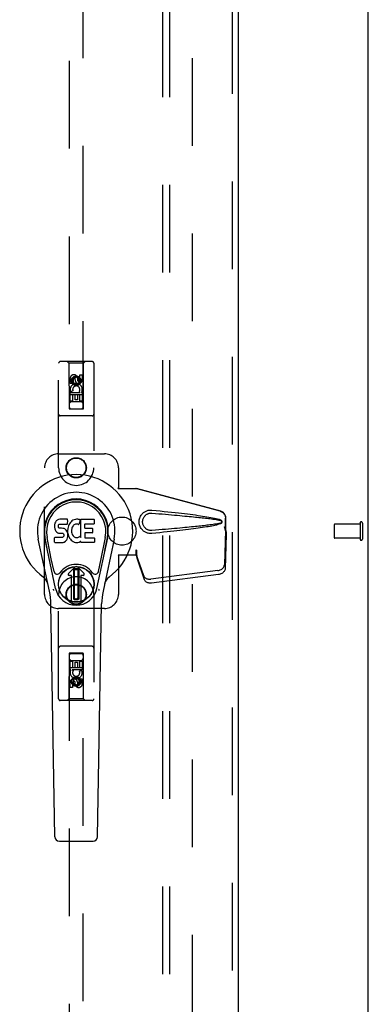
# Model space of a CAD drawing. Header units: inches. Extents: x 0 to 283, y 0 to 183.
# Tile 59 of 70: x 131 to 137, y 86 to 104. Entities that reach past the tile are written whole.
import ezdxf

# ---------------------------------------------------------------- set-up
doc = ezdxf.new("R2010")
doc.units = ezdxf.units.IN
doc.header["$LTSCALE"] = 15.583333
doc.header["$MEASUREMENT"] = 0
doc.linetypes.add('HIDDEN', pattern=[0.2, 0.1, -0.1])
doc.layers.get('0').update_dxf_attribs({"linetype": 'CONTINUOUS'})
for name, color, linetype in [('DEFAULT_2', 8, 'HIDDEN'), ('RIGHTHAND_DOOR_ASSEMBLY', 7, 'CONTINUOUS'), ('SUBPANEL', 7, 'CONTINUOUS')]:
    doc.layers.add(name, color=color, linetype=linetype)

msp = doc.modelspace()

# ---------------------------------------------------------------- linework, layer by layer
at = {"color": 3, "linetype": 'Continuous'}
msp.add_line((137.167, 60.614), (137.167, 128.406), dxfattribs=at)
at = {"layer": 'DEFAULT_2', "color": 8, "linetype": 'HIDDEN'}
for p, q in [((134.042, 63.958), (134.042, 125.062)), ((136.563, 94.624), (136.563, 94.396)), ((137.02, 94.634), (136.573, 94.634)), ((137.02, 94.652), (137.02, 94.368)), ((137.063, 94.652), (137.063, 94.368)), ((137.02, 94.386), (136.573, 94.386))]:
    msp.add_line(p, q, dxfattribs=at)
for centre, radius, start, end in [((136.573, 94.624), 0.01, 90, 180), ((137.041, 94.652), 0.0215, 0, 180), ((136.573, 94.396), 0.01, 180, 270), ((137.041, 94.368), 0.0215, 180, 360)]:
    msp.add_arc(centre, radius, start, end, dxfattribs=at)
at = {"layer": 'RIGHTHAND_DOOR_ASSEMBLY', "color": 8, "linetype": 'HIDDEN'}
for p, q in [((134.75, 125.656), (134.75, 63.364)), ((131.854, 124.682), (131.854, 96.681)), ((132.104, 96.681), (132.104, 124.682)), ((131.667, 95.635), (131.667, 97.492)), ((132.262, 97.522), (131.697, 97.522)), ((131.849, 97.492), (131.819, 97.522)), ((132.109, 97.492), (131.849, 97.492)), ((131.849, 97.492), (131.853, 96.682)), ((132.106, 96.682), (132.109, 97.492)), ((132.109, 97.492), (132.139, 97.522)), ((132.292, 97.492), (132.292, 95.635)), ((131.873, 97.133), (131.873, 97.225)), ((131.915, 97.133), (131.873, 97.133)), ((131.915, 97.225), (131.915, 97.133)), ((131.979, 97.254), (131.917, 97.218)), ((131.917, 97.218), (131.927, 97.212)), ((131.917, 97.218), (131.917, 97.146)), ((131.917, 97.146), (131.927, 97.152)), ((131.917, 97.146), (131.979, 97.11)), ((131.979, 97.243), (131.927, 97.212)), ((131.927, 97.212), (131.927, 97.152)), ((131.927, 97.152), (131.979, 97.122)), ((131.959, 97.197), (131.959, 97.225)), ((132.042, 97.218), (131.979, 97.254)), ((131.979, 97.254), (131.979, 97.243)), ((132.032, 97.212), (131.979, 97.243)), ((131.979, 97.122), (132.032, 97.152)), ((131.979, 97.11), (132.042, 97.146)), ((132, 97.239), (132, 97.193)), ((132.042, 97.218), (132.032, 97.212)), ((132.032, 97.152), (132.032, 97.212)), ((132.042, 97.146), (132.032, 97.152)), ((132.042, 97.146), (132.042, 97.218)), ((132.044, 97.289), (132.086, 97.289)), ((132.044, 97.197), (132.044, 97.289)), ((132.086, 97.289), (132.086, 97.197)), ((131.873, 96.976), (132.05, 96.976)), ((131.873, 96.82), (131.873, 96.976)), ((131.921, 97.001), (131.882, 96.984)), ((131.979, 97.11), (131.979, 97.122)), ((132.05, 96.976), (132.032, 96.989)), ((132.075, 96.98), (132.074, 96.976)), ((132.074, 96.976), (132.086, 96.976)), ((132.086, 96.976), (132.086, 96.82)), ((132.107, 96.932), (131.852, 96.932)), ((131.915, 96.82), (131.873, 96.82)), ((132.064, 96.807), (131.894, 96.807)), ((131.958, 96.934), (131.915, 96.934)), ((131.915, 96.934), (131.915, 96.82)), ((131.958, 96.842), (131.958, 96.934)), ((132, 96.842), (131.958, 96.842)), ((132.044, 96.934), (132, 96.934)), ((132, 96.934), (132, 96.842)), ((132.044, 96.82), (132.044, 96.934)), ((132.086, 96.82), (132.044, 96.82)), ((131.853, 96.682), (132.106, 96.682)), ((131.854, 96.684), (132.104, 96.684)), ((131.854, 96.681), (132.104, 96.681)), ((132.262, 96.557), (131.697, 96.557)), ((131.667, 95.885), (132.479, 95.885)), ((131.417, 93.385), (131.417, 95.635)), ((132.729, 95.635), (132.729, 95.282)), ((132.726, 95.265), (132.729, 95.282)), ((132.726, 95.265), (133.047, 95.265)), ((132.734, 95.265), (132.729, 95.282)), ((134.537, 94.863), (133.04, 95.265)), ((134.545, 94.863), (133.047, 95.265)), ((134.63, 94.512), (134.63, 94.742)), ((134.637, 94.512), (134.637, 94.742)), ((134.608, 94.594), (134.63, 94.512)), ((134.629, 94.524), (134.61, 93.908)), ((134.615, 94.594), (134.637, 94.512)), ((134.629, 94.524), (134.642, 94.453)), ((134.637, 94.512), (134.63, 94.512)), ((134.631, 94.54), (134.64, 94.483)), ((134.642, 94.453), (134.623, 93.837)), ((134.64, 94.483), (134.641, 94.467)), ((133.047, 94.172), (133.04, 94.172)), ((133.04, 94.172), (133.04, 94.085)), ((133.047, 94.172), (133.047, 94.085)), ((133.047, 94.085), (132.726, 94.085)), ((132.726, 94.085), (132.729, 94.068)), ((132.734, 94.085), (132.729, 94.068)), ((132.729, 94.068), (132.729, 93.385)), ((133.178, 93.714), (133.046, 94.098)), ((133.06, 94.027), (133.046, 94.098)), ((133.05, 94.093), (133.06, 94.027)), ((133.191, 93.643), (133.06, 94.027)), ((134.492, 93.809), (133.305, 93.657)), ((134.506, 93.738), (133.318, 93.586)), ((131.667, 91.527), (131.667, 93.385)), ((132.292, 93.385), (132.292, 91.527)), ((132.479, 93.135), (131.667, 93.135)), ((132.262, 92.462), (131.697, 92.462)), ((131.853, 92.337), (131.849, 91.527)), ((131.853, 92.337), (132.106, 92.337)), ((132.104, 92.339), (131.854, 92.339)), ((131.854, 92.339), (131.854, 64.337)), ((132.104, 92.336), (131.854, 92.336)), ((132.104, 64.337), (132.104, 92.339)), ((132.109, 91.527), (132.106, 92.337)), ((131.852, 92.087), (132.107, 92.087)), ((131.873, 92.2), (131.915, 92.2)), ((131.873, 92.043), (131.873, 92.2)), ((131.894, 92.212), (132.064, 92.212)), ((131.915, 92.2), (131.915, 92.086)), ((131.915, 92.086), (131.959, 92.086)), ((131.959, 92.178), (132.001, 92.178)), ((131.959, 92.086), (131.959, 92.178)), ((132.001, 92.178), (132.001, 92.086)), ((132.001, 92.086), (132.044, 92.086)), ((132.044, 92.2), (132.086, 92.2)), ((132.044, 92.086), (132.044, 92.2)), ((132.086, 92.2), (132.086, 92.043)), ((131.885, 92.043), (131.873, 92.043)), ((131.883, 92.04), (131.885, 92.043)), ((132.086, 92.043), (131.908, 92.043)), ((131.908, 92.043), (131.927, 92.03)), ((131.979, 91.91), (131.917, 91.874)), ((131.979, 91.898), (131.927, 91.868)), ((132.042, 91.874), (131.979, 91.91)), ((131.979, 91.91), (131.979, 91.898)), ((132.032, 91.868), (131.979, 91.898)), ((132.038, 92.019), (132.077, 92.036)), ((132.044, 91.887), (132.086, 91.887)), ((132.044, 91.795), (132.044, 91.887)), ((132.086, 91.887), (132.086, 91.795)), ((131.873, 91.731), (131.873, 91.823)), ((131.915, 91.731), (131.873, 91.731)), ((131.915, 91.823), (131.915, 91.731)), ((131.917, 91.874), (131.927, 91.868)), ((131.917, 91.874), (131.917, 91.802)), ((131.917, 91.802), (131.927, 91.807)), ((131.917, 91.802), (131.979, 91.766)), ((131.927, 91.868), (131.927, 91.807)), ((131.927, 91.807), (131.979, 91.777)), ((131.959, 91.781), (131.959, 91.827)), ((131.979, 91.777), (132.032, 91.807)), ((131.979, 91.766), (132.042, 91.802)), ((131.979, 91.766), (131.979, 91.777)), ((132, 91.823), (132, 91.795)), ((132.042, 91.874), (132.032, 91.868)), ((132.032, 91.807), (132.032, 91.868)), ((132.042, 91.802), (132.032, 91.807)), ((132.042, 91.802), (132.042, 91.874)), ((131.849, 91.527), (131.819, 91.497)), ((132.109, 91.527), (131.849, 91.527)), ((132.109, 91.527), (132.139, 91.497)), ((132.262, 91.497), (131.697, 91.497))]:
    msp.add_line(p, q, dxfattribs=at)
at = {"layer": 'RIGHTHAND_DOOR_ASSEMBLY', "color": 3, "linetype": 'Continuous'}
msp.add_line((134.854, 125.656), (134.854, 63.364), dxfattribs=at)
at = {"layer": 'RIGHTHAND_DOOR_ASSEMBLY', "color": 7, "linetype": 'Continuous'}
for p, q in [((131.623, 94.69), (131.609, 94.67)), ((131.632, 94.698), (131.623, 94.69)), ((131.641, 94.704), (131.632, 94.698)), ((131.663, 94.714), (131.641, 94.704)), ((131.686, 94.721), (131.663, 94.714)), ((131.826, 94.721), (131.686, 94.721)), ((131.828, 94.679), (131.826, 94.721)), ((131.827, 94.655), (131.828, 94.679)), ((131.887, 94.676), (131.873, 94.659)), ((131.904, 94.691), (131.887, 94.676)), ((131.922, 94.704), (131.904, 94.691)), ((131.942, 94.713), (131.922, 94.704)), ((131.964, 94.718), (131.942, 94.713)), ((131.986, 94.72), (131.964, 94.718)), ((132.009, 94.72), (131.986, 94.72)), ((132.02, 94.718), (132.009, 94.72)), ((132.03, 94.714), (132.02, 94.718)), ((132.05, 94.697), (132.024, 94.629)), ((132.049, 94.702), (132.03, 94.714)), ((132.059, 94.719), (132.296, 94.719)), ((132.059, 94.394), (132.059, 94.719)), ((132.3, 94.715), (132.3, 94.641)), ((131.595, 94.624), (131.593, 94.601)), ((131.593, 94.601), (131.594, 94.577)), ((131.594, 94.577), (131.598, 94.553)), ((131.6, 94.648), (131.595, 94.624)), ((131.598, 94.553), (131.606, 94.531)), ((131.609, 94.67), (131.6, 94.648)), ((131.606, 94.531), (131.619, 94.511)), ((131.619, 94.511), (131.636, 94.493)), ((131.664, 94.589), (131.665, 94.604)), ((131.665, 94.581), (131.664, 94.589)), ((131.665, 94.604), (131.667, 94.619)), ((131.667, 94.574), (131.665, 94.581)), ((131.667, 94.619), (131.67, 94.626)), ((131.672, 94.568), (131.667, 94.574)), ((131.67, 94.626), (131.676, 94.631)), ((131.678, 94.564), (131.672, 94.568)), ((131.676, 94.631), (131.69, 94.635)), ((131.692, 94.56), (131.678, 94.564)), ((131.69, 94.635), (131.705, 94.636)), ((131.716, 94.561), (131.692, 94.56)), ((131.705, 94.636), (131.818, 94.636)), ((131.74, 94.559), (131.716, 94.561)), ((131.764, 94.554), (131.74, 94.559)), ((131.775, 94.549), (131.764, 94.554)), ((131.785, 94.542), (131.775, 94.549)), ((131.802, 94.526), (131.785, 94.542)), ((131.815, 94.506), (131.802, 94.526)), ((131.824, 94.483), (131.815, 94.506)), ((131.818, 94.636), (131.824, 94.637)), ((131.824, 94.637), (131.825, 94.642)), ((131.825, 94.642), (131.827, 94.655)), ((131.83, 94.557), (131.825, 94.513)), ((131.825, 94.513), (131.826, 94.491)), ((131.834, 94.579), (131.83, 94.557)), ((131.84, 94.601), (131.834, 94.579)), ((131.849, 94.621), (131.84, 94.601)), ((131.86, 94.641), (131.849, 94.621)), ((131.873, 94.659), (131.86, 94.641)), ((131.896, 94.529), (131.895, 94.502)), ((131.895, 94.502), (131.896, 94.489)), ((131.899, 94.555), (131.896, 94.529)), ((131.903, 94.568), (131.899, 94.555)), ((131.908, 94.58), (131.903, 94.568)), ((131.923, 94.603), (131.908, 94.58)), ((131.931, 94.613), (131.923, 94.603)), ((131.942, 94.621), (131.931, 94.613)), ((131.967, 94.632), (131.942, 94.621)), ((131.979, 94.635), (131.967, 94.632)), ((131.993, 94.635), (131.979, 94.635)), ((132.006, 94.631), (131.993, 94.635)), ((132.018, 94.627), (132.006, 94.631)), ((132.129, 94.632), (132.129, 94.564)), ((132.296, 94.636), (132.134, 94.636)), ((132.134, 94.56), (132.265, 94.56)), ((132.27, 94.555), (132.27, 94.482)), ((131.503, 93.44), (131.306, 94.366)), ((131.614, 93.488), (131.421, 94.391)), ((131.469, 94.165), (131.425, 94.392)), ((131.537, 94.018), (131.462, 94.399)), ((131.596, 94.315), (131.596, 94.39)), ((131.66, 94.395), (131.6, 94.394)), ((131.636, 94.493), (131.655, 94.48)), ((131.655, 94.48), (131.667, 94.476)), ((131.72, 94.395), (131.66, 94.395)), ((131.667, 94.476), (131.678, 94.474)), ((131.678, 94.474), (131.726, 94.474)), ((131.736, 94.396), (131.72, 94.395)), ((131.726, 94.474), (131.733, 94.473)), ((131.733, 94.473), (131.74, 94.471)), ((131.742, 94.4), (131.736, 94.396)), ((131.74, 94.471), (131.746, 94.466)), ((131.748, 94.405), (131.742, 94.4)), ((131.746, 94.466), (131.751, 94.46)), ((131.757, 94.417), (131.748, 94.405)), ((131.751, 94.46), (131.758, 94.446)), ((131.759, 94.424), (131.757, 94.417)), ((131.758, 94.446), (131.76, 94.431)), ((131.76, 94.431), (131.759, 94.424)), ((131.768, 94.316), (131.788, 94.329)), ((131.788, 94.329), (131.805, 94.346)), ((131.805, 94.346), (131.811, 94.356)), ((131.811, 94.356), (131.817, 94.367)), ((131.817, 94.367), (131.825, 94.389)), ((131.831, 94.46), (131.824, 94.483)), ((131.825, 94.389), (131.832, 94.413)), ((131.826, 94.491), (131.83, 94.469)), ((131.83, 94.469), (131.834, 94.447)), ((131.833, 94.436), (131.831, 94.46)), ((131.832, 94.413), (131.833, 94.436)), ((131.834, 94.447), (131.841, 94.426)), ((131.841, 94.426), (131.862, 94.386)), ((131.862, 94.386), (131.875, 94.368)), ((131.875, 94.368), (131.89, 94.351)), ((131.89, 94.351), (131.906, 94.336)), ((131.896, 94.489), (131.899, 94.476)), ((131.899, 94.476), (131.909, 94.451)), ((131.906, 94.336), (131.924, 94.323)), ((131.909, 94.451), (131.923, 94.428)), ((131.923, 94.428), (131.932, 94.418)), ((131.932, 94.418), (131.942, 94.409)), ((131.942, 94.409), (131.953, 94.401)), ((131.953, 94.401), (131.965, 94.397)), ((131.965, 94.397), (131.978, 94.394)), ((131.978, 94.394), (131.992, 94.394)), ((131.992, 94.394), (132.005, 94.396)), ((132.005, 94.396), (132.018, 94.4)), ((132.018, 94.4), (132.03, 94.405)), ((132.03, 94.405), (132.041, 94.413)), ((132.031, 94.316), (132.05, 94.327)), ((132.047, 94.412), (132.059, 94.394)), ((132.05, 94.327), (132.051, 94.327)), ((132.061, 94.327), (132.051, 94.327)), ((132.061, 94.314), (132.061, 94.327)), ((132.131, 94.473), (132.131, 94.396)), ((132.265, 94.478), (132.135, 94.478)), ((132.135, 94.391), (132.297, 94.391)), ((132.301, 94.387), (132.301, 94.314)), ((132.345, 93.488), (132.538, 94.391)), ((132.422, 94.018), (132.497, 94.399)), ((132.653, 94.366), (132.456, 93.44)), ((132.49, 94.165), (132.534, 94.392)), ((131.601, 94.31), (131.745, 94.31)), ((131.745, 94.31), (131.757, 94.312)), ((131.757, 94.312), (131.768, 94.316)), ((131.924, 94.323), (131.934, 94.318)), ((131.934, 94.318), (131.944, 94.314)), ((131.944, 94.314), (131.966, 94.308)), ((131.966, 94.308), (131.988, 94.306)), ((131.988, 94.306), (132.01, 94.309)), ((132.01, 94.309), (132.031, 94.316)), ((132.297, 94.31), (132.066, 94.31)), ((131.585, 93.793), (131.537, 94.018)), ((132.374, 93.793), (132.422, 94.018)), ((131.841, 93.757), (131.952, 93.867)), ((131.952, 93.867), (131.841, 93.756)), ((131.936, 93.829), (131.95, 93.843)), ((131.95, 93.815), (131.936, 93.829)), ((131.936, 93.302), (131.936, 93.829)), ((131.95, 93.843), (132.009, 93.843)), ((131.95, 93.843), (131.964, 93.829)), ((131.964, 93.829), (131.95, 93.815)), ((131.95, 93.316), (131.95, 93.815)), ((131.964, 93.829), (131.995, 93.829)), ((131.995, 93.829), (132.009, 93.843)), ((132.009, 93.815), (131.995, 93.829)), ((132.118, 93.756), (132.007, 93.867)), ((132.007, 93.867), (132.118, 93.757)), ((132.009, 93.843), (132.023, 93.829)), ((132.023, 93.829), (132.009, 93.815)), ((132.009, 93.815), (132.009, 93.316)), ((132.023, 93.829), (132.023, 93.302)), ((131.897, 93.723), (131.855, 93.723)), ((131.897, 93.723), (131.855, 93.723)), ((131.897, 93.723), (131.897, 93.723)), ((131.897, 93.264), (131.897, 93.723)), ((131.897, 93.264), (131.897, 93.723)), ((132.104, 93.723), (132.062, 93.723)), ((132.104, 93.723), (132.062, 93.723)), ((132.062, 93.723), (132.062, 93.723)), ((132.062, 93.723), (132.062, 93.264)), ((132.062, 93.723), (132.062, 93.264)), ((131.936, 93.302), (131.95, 93.316)), ((131.95, 93.288), (131.936, 93.302)), ((131.95, 93.316), (131.964, 93.302)), ((131.964, 93.302), (131.95, 93.288)), ((132.009, 93.288), (131.95, 93.288)), ((131.995, 93.302), (131.964, 93.302)), ((131.995, 93.302), (132.009, 93.316)), ((132.009, 93.288), (131.995, 93.302)), ((132.009, 93.316), (132.023, 93.302)), ((132.023, 93.302), (132.009, 93.288)), ((131.601, 89.076), (131.529, 93.215)), ((132.358, 89.076), (132.43, 93.215)), ((131.68, 88.998), (132.279, 88.998))]:
    msp.add_line(p, q, dxfattribs=at)
at = {"layer": 'RIGHTHAND_DOOR_ASSEMBLY', "color": 8, "linetype": 'HIDDEN'}
for points in [[(133.323, 94.467), (133.31, 94.466), (133.298, 94.466), (133.285, 94.467), (133.272, 94.468), (133.259, 94.471), (133.246, 94.474), (133.234, 94.478), (133.222, 94.483), (133.211, 94.488), (133.199, 94.494), (133.188, 94.502), (133.176, 94.51), (133.165, 94.52), (133.154, 94.531), (133.143, 94.543), (133.132, 94.557), (133.123, 94.573), (133.115, 94.589), (133.108, 94.605), (133.103, 94.622), (133.1, 94.64), (133.098, 94.657), (133.097, 94.674), (133.097, 94.691), (133.099, 94.709), (133.103, 94.726), (133.108, 94.743), (133.114, 94.76), (133.122, 94.776), (133.131, 94.791), (133.142, 94.805), (133.153, 94.818), (133.164, 94.829), (133.175, 94.839), (133.187, 94.848), (133.198, 94.855), (133.21, 94.861), (133.222, 94.867), (133.234, 94.872), (133.246, 94.876), (133.258, 94.879), (133.271, 94.881), (133.284, 94.883)], [(133.284, 94.883), (133.297, 94.884), (133.31, 94.884), (133.323, 94.883)], [(133.323, 94.883), (133.399, 94.875), (133.472, 94.868), (133.541, 94.861), (133.608, 94.854), (133.672, 94.847), (133.734, 94.84), (133.793, 94.834), (133.849, 94.827), (133.904, 94.821), (133.955, 94.814), (134.005, 94.808), (134.053, 94.802), (134.099, 94.796), (134.143, 94.79), (134.185, 94.784), (134.225, 94.778), (134.264, 94.772), (134.301, 94.766), (134.336, 94.76), (134.37, 94.753), (134.402, 94.747), (134.433, 94.741), (134.462, 94.734), (134.49, 94.727), (134.517, 94.719), (134.542, 94.71)], [(134.537, 94.863), (134.55, 94.858), (134.562, 94.853), (134.574, 94.846), (134.585, 94.838), (134.595, 94.828), (134.604, 94.818), (134.611, 94.807), (134.618, 94.795), (134.623, 94.782), (134.627, 94.769), (134.629, 94.756), (134.63, 94.742)], [(134.637, 94.742), (134.636, 94.756), (134.634, 94.769), (134.631, 94.782), (134.626, 94.795), (134.619, 94.807), (134.611, 94.818), (134.603, 94.828), (134.593, 94.838), (134.582, 94.846), (134.57, 94.853), (134.558, 94.858), (134.545, 94.863)], [(133.323, 94.52), (133.314, 94.52), (133.305, 94.52), (133.295, 94.521), (133.286, 94.522), (133.277, 94.524), (133.267, 94.526), (133.259, 94.529), (133.25, 94.533), (133.242, 94.537), (133.233, 94.541), (133.225, 94.547), (133.217, 94.553), (133.209, 94.56), (133.201, 94.568), (133.193, 94.577), (133.185, 94.587), (133.179, 94.598), (133.173, 94.609), (133.168, 94.62), (133.165, 94.632), (133.162, 94.643), (133.16, 94.653), (133.159, 94.664), (133.159, 94.674), (133.159, 94.685), (133.16, 94.695), (133.162, 94.706), (133.164, 94.717), (133.168, 94.728), (133.172, 94.739), (133.178, 94.75), (133.184, 94.761), (133.192, 94.771), (133.199, 94.781), (133.208, 94.789), (133.216, 94.796), (133.224, 94.802), (133.232, 94.808), (133.241, 94.813), (133.249, 94.817), (133.258, 94.82), (133.267, 94.823), (133.276, 94.826), (133.285, 94.828), (133.295, 94.829), (133.304, 94.83), (133.314, 94.83), (133.323, 94.829)], [(133.323, 94.829), (133.387, 94.824), (133.448, 94.819), (133.507, 94.814), (133.564, 94.809), (133.619, 94.804), (133.671, 94.8), (133.722, 94.795), (133.771, 94.791), (133.818, 94.787), (133.863, 94.782), (133.906, 94.778), (133.947, 94.774), (133.987, 94.771), (134.024, 94.767), (134.06, 94.763), (134.095, 94.76), (134.128, 94.757), (134.159, 94.753), (134.189, 94.75), (134.218, 94.747), (134.246, 94.744), (134.274, 94.741), (134.301, 94.737), (134.328, 94.734), (134.355, 94.731), (134.382, 94.727), (134.408, 94.723), (134.435, 94.719), (134.462, 94.715), (134.489, 94.71), (134.515, 94.705), (134.542, 94.699)], [(134.542, 94.71), (134.548, 94.707), (134.553, 94.703), (134.557, 94.698), (134.561, 94.693), (134.564, 94.687), (134.565, 94.681), (134.566, 94.675), (134.565, 94.669), (134.564, 94.663), (134.561, 94.657), (134.558, 94.652), (134.553, 94.647), (134.548, 94.643), (134.542, 94.64)], [(134.542, 94.699), (134.547, 94.697), (134.551, 94.695), (134.555, 94.692), (134.558, 94.688), (134.56, 94.684), (134.562, 94.679), (134.562, 94.675), (134.562, 94.67), (134.56, 94.666), (134.558, 94.662), (134.555, 94.658), (134.551, 94.655), (134.547, 94.653), (134.542, 94.651)], [(134.542, 94.651), (134.515, 94.645), (134.489, 94.64), (134.462, 94.635), (134.435, 94.631), (134.409, 94.627), (134.382, 94.623), (134.355, 94.619), (134.328, 94.616), (134.302, 94.613), (134.275, 94.609), (134.247, 94.606), (134.219, 94.603), (134.19, 94.6), (134.16, 94.597), (134.128, 94.593), (134.096, 94.59), (134.061, 94.587), (134.025, 94.583), (133.988, 94.579), (133.948, 94.576), (133.907, 94.572), (133.864, 94.568), (133.819, 94.563), (133.772, 94.559), (133.723, 94.555), (133.672, 94.55), (133.619, 94.546), (133.564, 94.541), (133.507, 94.536), (133.448, 94.531), (133.387, 94.526), (133.323, 94.52)], [(134.542, 94.64), (134.519, 94.632), (134.495, 94.625), (134.47, 94.618), (134.443, 94.612), (134.415, 94.606), (134.386, 94.6), (134.356, 94.594), (134.324, 94.588), (134.291, 94.583), (134.256, 94.577), (134.22, 94.571), (134.183, 94.566), (134.144, 94.56), (134.103, 94.555), (134.061, 94.549), (134.016, 94.543), (133.971, 94.538), (133.923, 94.532), (133.873, 94.526), (133.821, 94.52), (133.767, 94.514), (133.711, 94.507), (133.653, 94.501), (133.592, 94.494), (133.529, 94.488), (133.463, 94.481), (133.394, 94.474), (133.323, 94.467)], [(134.608, 94.594), (134.613, 94.574), (134.618, 94.555), (134.624, 94.536), (134.629, 94.518), (134.635, 94.5), (134.64, 94.483)], [(134.615, 94.594), (134.618, 94.584), (134.621, 94.575), (134.623, 94.565), (134.626, 94.556), (134.629, 94.548), (134.631, 94.54)], [(134.631, 94.54), (134.631, 94.537), (134.63, 94.534), (134.63, 94.531), (134.63, 94.529), (134.629, 94.526), (134.629, 94.524)], [(134.641, 94.467), (134.642, 94.457), (134.642, 94.453)], [(133.04, 94.172), (133.042, 94.152), (133.045, 94.132), (133.048, 94.113), (133.05, 94.093)], [(133.047, 94.172), (133.047, 94.162), (133.047, 94.132)], [(133.047, 94.114), (133.046, 94.108), (133.046, 94.106), (133.046, 94.103), (133.046, 94.101), (133.046, 94.098)], [(133.054, 94.065), (133.053, 94.076), (133.05, 94.094), (133.049, 94.11), (133.048, 94.124), (133.047, 94.137), (133.047, 94.145)], [(133.047, 94.132), (133.047, 94.123), (133.047, 94.114)], [(134.492, 93.809), (134.508, 93.812), (134.522, 93.816), (134.537, 93.821), (134.551, 93.828), (134.563, 93.836), (134.575, 93.844), (134.585, 93.854), (134.593, 93.864), (134.6, 93.875), (134.605, 93.886), (134.608, 93.897), (134.61, 93.908)], [(134.623, 93.837), (134.622, 93.826), (134.619, 93.815), (134.614, 93.804), (134.607, 93.793), (134.598, 93.783), (134.588, 93.773), (134.577, 93.765), (134.564, 93.757), (134.55, 93.75), (134.536, 93.745), (134.521, 93.741), (134.506, 93.738)], [(133.178, 93.714), (133.182, 93.705), (133.188, 93.696), (133.195, 93.687), (133.203, 93.68), (133.213, 93.673), (133.224, 93.667), (133.236, 93.663), (133.249, 93.659), (133.262, 93.657), (133.276, 93.656), (133.29, 93.656), (133.305, 93.657)], [(133.318, 93.586), (133.304, 93.585), (133.29, 93.585), (133.276, 93.586), (133.262, 93.588), (133.25, 93.592), (133.238, 93.596), (133.227, 93.602), (133.217, 93.609), (133.208, 93.616), (133.201, 93.625), (133.196, 93.634), (133.191, 93.643)]]:
    msp.add_lwpolyline(points, dxfattribs=at)
at = {"layer": 'RIGHTHAND_DOOR_ASSEMBLY', "color": 7, "linetype": 'Continuous'}
for points in [[(131.581, 93.457), (131.579, 93.463), (131.578, 93.468), (131.576, 93.474), (131.575, 93.479)], [(132.384, 93.479), (132.382, 93.474), (132.381, 93.468), (132.379, 93.463), (132.378, 93.457)]]:
    msp.add_lwpolyline(points, dxfattribs=at)
at = {"layer": 'RIGHTHAND_DOOR_ASSEMBLY', "color": 8, "linetype": 'HIDDEN'}
for centre, radius in [((131.979, 97.182), 0.085), ((131.979, 97.182), 0.0845), ((131.979, 95.635), 0.18), ((131.979, 95.635), 0.172), ((131.979, 93.385), 0.18), ((131.979, 93.385), 0.172), ((131.979, 91.837), 0.085), ((131.979, 91.837), 0.0845)]:
    msp.add_circle(centre, radius, dxfattribs=at)
at = {"layer": 'RIGHTHAND_DOOR_ASSEMBLY', "color": 7, "linetype": 'Continuous'}
for radius in [0.317, 0.313]:
    msp.add_circle((131.979, 93.565), radius, dxfattribs=at)
at = {"layer": 'RIGHTHAND_DOOR_ASSEMBLY', "color": 8, "linetype": 'HIDDEN'}
for centre, radius, start, end in [((131.697, 97.492), 0.03, 90, 180), ((132.262, 97.492), 0.03, 0, 90), ((131.937, 97.225), 0.0644, 12.2995, 180.0775), ((131.98, 97.026), 0.107, 334.2636, 203.4027), ((131.937, 97.225), 0.0219, 359.9011, 180), ((132.023, 97.197), 0.0635, 180, 360), ((132.022, 97.197), 0.0219, 190.307, 360), ((131.98, 97.026), 0.0639, 324.8895, 203.4026), ((131.894, 96.767), 0.04, 90, 180), ((132.064, 96.767), 0.04, 0, 90), ((131.894, 96.722), 0.04, 180, 270), ((132.064, 96.722), 0.04, 270, 360), ((131.697, 96.587), 0.03, 180, 270), ((132.262, 96.587), 0.03, 270, 360), ((131.667, 95.635), 0.25, 90, 180), ((132.479, 95.635), 0.25, 0, 90), ((131.979, 95.635), 0.312, 180, 360), ((131.979, 93.385), 0.312, 0, 180), ((131.667, 93.385), 0.25, 180, 270), ((132.479, 93.385), 0.25, 270, 360), ((131.697, 92.432), 0.03, 90, 180), ((132.262, 92.432), 0.03, 0, 90), ((131.894, 92.297), 0.04, 90, 180), ((131.894, 92.252), 0.04, 180, 270), ((132.064, 92.297), 0.04, 0, 90), ((132.064, 92.252), 0.04, 270, 360), ((131.979, 91.994), 0.107, 154.2636, 23.4027), ((131.936, 91.823), 0.0635, 0, 180), ((131.979, 91.994), 0.0639, 144.8895, 23.4026), ((131.937, 91.823), 0.0219, 10.307, 180), ((132.022, 91.795), 0.0644, 192.2995, 0.0775), ((132.022, 91.795), 0.0219, 179.9011, 360), ((131.697, 91.527), 0.03, 180, 270), ((132.262, 91.527), 0.03, 270, 360)]:
    msp.add_arc(centre, radius, start, end, dxfattribs=at)
at = {"layer": 'RIGHTHAND_DOOR_ASSEMBLY', "color": 7, "linetype": 'Continuous'}
for centre, radius, start, end in [((131.979, 94.51), 1.004, 305.5066, 234.4934), ((131.979, 94.51), 0.689, 347.9703, 192.0297), ((131.979, 94.51), 0.571, 347.9703, 192.0297), ((131.979, 94.5), 0.527, 348.9402, 191.0594), ((132.046, 94.699), 0.00448, 339.0016, 51.8729), ((132.296, 94.715), 0.00448, 0, 90), ((132.02, 94.631), 0.00448, 246.1578, 339.0016), ((132.134, 94.632), 0.00448, 90, 180), ((132.134, 94.564), 0.00448, 180, 270), ((132.265, 94.555), 0.00448, 0, 90), ((132.296, 94.641), 0.00448, 270, 360), ((131.6, 94.39), 0.00448, 90, 180.0119), ((132.044, 94.409), 0.00448, 34.0893, 127.3444), ((132.135, 94.473), 0.00448, 90, 180), ((132.135, 94.396), 0.00448, 180, 270), ((132.265, 94.482), 0.00448, 270, 360), ((132.297, 94.387), 0.00448, 0, 90), ((131.601, 94.315), 0.00483, 180, 270), ((132.066, 94.314), 0.00448, 180, 270), ((132.297, 94.314), 0.00448, 270, 360), ((131.979, 93.565), 0.354, 35.4237, 144.5763), ((131.979, 93.839), 0.0394, 45, 135), ((131.979, 93.839), 0.0392, 45, 135), ((131.282, 93.532), 0.197, 12.0297, 54.4934), ((131.643, 93.805), 0.0591, 192.0297, 324.5763), ((131.855, 93.743), 0.0197, 135, 270), ((131.855, 93.743), 0.0195, 135, 270), ((132.104, 93.743), 0.0197, 270, 45), ((132.104, 93.743), 0.0195, 270, 45), ((132.316, 93.805), 0.0591, 215.4237, 347.9703), ((132.677, 93.532), 0.197, 125.5066, 167.9703), ((131.979, 93.565), 0.374, 192.0297, 347.9703), ((130.348, 93.194), 1.181, 1, 12.0297), ((133.611, 93.194), 1.181, 167.9703, 179), ((131.979, 93.565), 0.313, 254.7027, 285.2973), ((131.68, 89.077), 0.0787, 181, 270), ((132.279, 89.077), 0.0787, 270, 359)]:
    msp.add_arc(centre, radius, start, end, dxfattribs=at)
msp.add_ellipse((131.979, 94.5), major_axis=(0, 0.565), ratio=0.999848, start_param=-1.76365, end_param=1.76365, dxfattribs=at)
at = {"layer": 'SUBPANEL', "color": 8, "linetype": 'HIDDEN'}
for p, q in [((133.511, 122.479), (133.511, 66.541)), ((133.636, 122.479), (133.636, 66.541))]:
    msp.add_line(p, q, dxfattribs=at)
msp.add_circle((132.792, 94.51), 0.25, dxfattribs=at)

doc.saveas('drawing.dxf')
